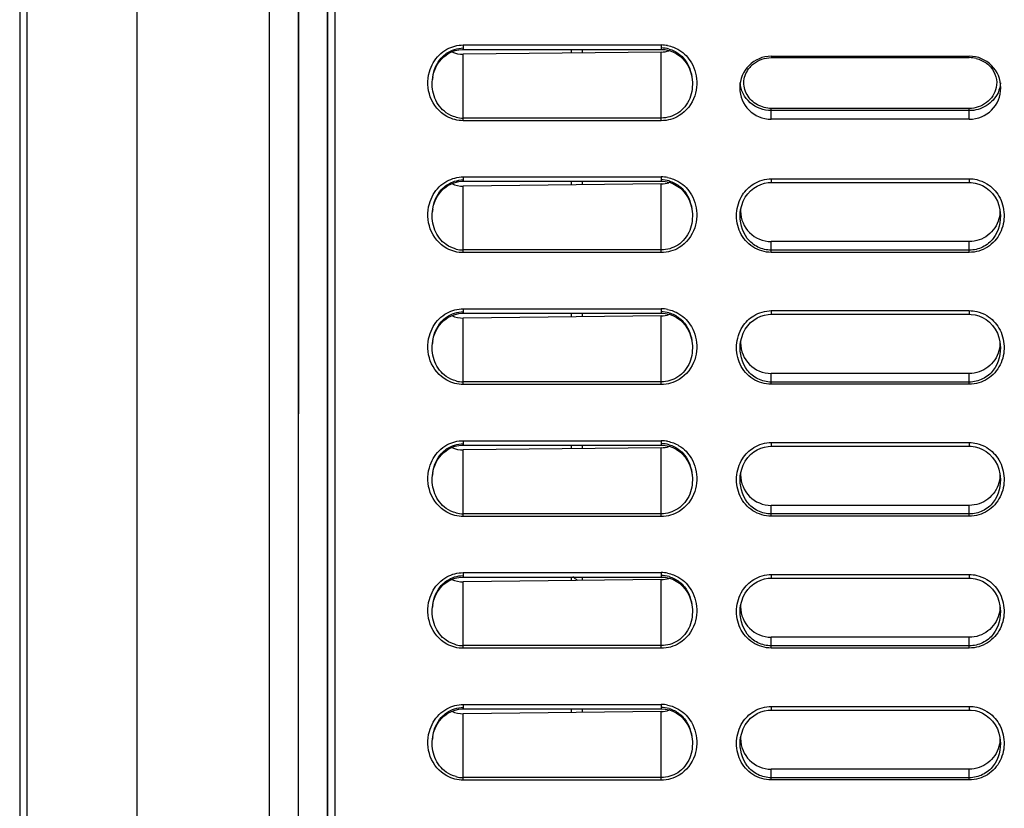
# Model space of a CAD drawing. Header units: millimetres. Extents: x 0 to 1400, y 0 to 1300.
# Tile 20 of 78: x 173 to 241, y 590 to 644. Entities that reach past the tile are written whole.
import ezdxf

# ---------------------------------------------------------------- set-up
doc = ezdxf.new("R2010")
doc.units = ezdxf.units.MM
doc.header["$LTSCALE"] = 84.740741
doc.layers.add('00_COMPONENTS', color=7, linetype='CONTINUOUS')

msp = doc.modelspace()

# ---------------------------------------------------------------- linework, layer by layer
at = {"layer": '00_COMPONENTS', "color": 7, "linetype": 'CONTINUOUS'}
for p, q in [((173.409, 851.363), (173.409, 438.933)), ((173.909, 436.994), (173.909, 851.363)), ((181.409, 428.363), (181.409, 851.363)), ((190.393, 851.363), (190.425, 434.037)), ((190.411, 851.363), (190.442, 433.029)), ((192.408, 851.363), (192.376, 433.062)), ((192.426, 851.363), (192.394, 434.071)), ((194.388, 851.363), (194.388, 434.106)), ((194.409, 361.363), (194.409, 851.363)), ((194.909, 851.363), (194.909, 482.863)), ((202.389, 641.027), (202.61, 641.182)), ((202.61, 641.182), (202.846, 641.305)), ((202.846, 641.305), (203.093, 641.396)), ((203.093, 641.396), (203.348, 641.454)), ((203.348, 641.454), (203.607, 641.477)), ((203.607, 641.477), (203.659, 641.478)), ((203.659, 641.478), (217.159, 641.478)), ((217.159, 641.297), (203.659, 641.144)), ((211.759, 641.478), (211.759, 641.236)), ((217.159, 641.478), (217.425, 641.46)), ((217.425, 641.46), (217.685, 641.408)), ((217.685, 641.408), (217.937, 641.321)), ((217.937, 641.321), (218.178, 641.2)), ((218.178, 641.2), (218.403, 641.047)), ((201.856, 640.395), (202.009, 640.631)), ((202.009, 640.631), (202.188, 640.842)), ((202.188, 640.842), (202.389, 641.027)), ((218.403, 641.047), (218.61, 640.864)), ((218.61, 640.864), (218.794, 640.652)), ((218.794, 640.652), (218.952, 640.415)), ((224.659, 641.013), (238.159, 641.013)), ((201.571, 639.567), (201.634, 639.86)), ((201.634, 639.86), (201.73, 640.137)), ((201.73, 640.137), (201.856, 640.395)), ((218.952, 640.415), (219.082, 640.154)), ((219.082, 640.154), (219.181, 639.872)), ((219.181, 639.872), (219.247, 639.574)), ((201.552, 639.411), (201.571, 639.567)), ((201.552, 639.412), (201.553, 639.421)), ((219.247, 639.574), (219.267, 639.412)), ((219.266, 639.42), (219.267, 639.412)), ((238.159, 636.713), (224.659, 636.713)), ((203.093, 632.396), (203.348, 632.454)), ((203.348, 632.454), (203.607, 632.477)), ((203.607, 632.477), (203.659, 632.478)), ((203.659, 632.478), (217.159, 632.478)), ((211.759, 632.478), (211.759, 632.236)), ((217.159, 632.478), (217.425, 632.46)), ((217.425, 632.46), (217.685, 632.408)), ((202.009, 631.631), (202.188, 631.842)), ((202.188, 631.842), (202.389, 632.027)), ((202.389, 632.027), (202.61, 632.182)), ((202.61, 632.182), (202.846, 632.305)), ((202.846, 632.305), (203.093, 632.396)), ((217.159, 632.297), (203.659, 632.144)), ((217.685, 632.408), (217.937, 632.321)), ((217.937, 632.321), (218.178, 632.2)), ((218.178, 632.2), (218.403, 632.047)), ((218.403, 632.047), (218.61, 631.864)), ((218.61, 631.864), (218.794, 631.652)), ((223.055, 631.626), (223.251, 631.836)), ((223.251, 631.836), (223.468, 632.012)), ((223.468, 632.012), (223.702, 632.156)), ((223.702, 632.156), (223.946, 632.267)), ((223.946, 632.267), (224.195, 632.344)), ((224.195, 632.344), (224.445, 632.388)), ((224.445, 632.388), (224.659, 632.401)), ((224.659, 632.401), (238.159, 632.401)), ((238.159, 632.401), (238.297, 632.396)), ((238.297, 632.396), (238.551, 632.36)), ((238.551, 632.36), (238.809, 632.29)), ((238.809, 632.29), (239.065, 632.183)), ((239.065, 632.183), (239.314, 632.038)), ((239.314, 632.038), (239.545, 631.857)), ((239.545, 631.857), (239.752, 631.64)), ((201.634, 630.86), (201.73, 631.137)), ((201.73, 631.137), (201.856, 631.395)), ((201.856, 631.395), (202.009, 631.631)), ((218.794, 631.652), (218.952, 631.415)), ((218.952, 631.415), (219.082, 631.154)), ((219.082, 631.154), (219.181, 630.872)), ((222.639, 630.831), (222.746, 631.119)), ((222.746, 631.119), (222.886, 631.386)), ((222.886, 631.386), (223.055, 631.626)), ((239.752, 631.64), (239.93, 631.39)), ((239.93, 631.39), (240.074, 631.116)), ((240.074, 631.116), (240.182, 630.825)), ((201.552, 630.411), (201.571, 630.567)), ((201.552, 630.412), (201.553, 630.421)), ((201.571, 630.567), (201.634, 630.86)), ((219.181, 630.872), (219.247, 630.574)), ((219.247, 630.574), (219.267, 630.412)), ((219.266, 630.42), (219.267, 630.412)), ((222.546, 630.353), (222.569, 630.526)), ((222.569, 630.526), (222.639, 630.831)), ((240.182, 630.825), (240.251, 630.52)), ((240.251, 630.52), (240.272, 630.352)), ((238.159, 628.365), (224.659, 628.365)), ((202.389, 623.027), (202.61, 623.182)), ((202.61, 623.182), (202.846, 623.305)), ((202.846, 623.305), (203.093, 623.396)), ((203.093, 623.396), (203.348, 623.454)), ((203.348, 623.454), (203.607, 623.477)), ((203.607, 623.477), (203.659, 623.478)), ((203.659, 623.478), (217.159, 623.478)), ((217.159, 623.297), (203.659, 623.144)), ((211.759, 623.478), (211.759, 623.236)), ((217.159, 623.478), (217.425, 623.46)), ((217.425, 623.46), (217.685, 623.408)), ((217.685, 623.408), (217.937, 623.321)), ((217.937, 623.321), (218.178, 623.2)), ((218.178, 623.2), (218.403, 623.047)), ((218.403, 623.047), (218.61, 622.864)), ((223.468, 623.012), (223.702, 623.156)), ((223.702, 623.156), (223.946, 623.267)), ((223.946, 623.267), (224.195, 623.344)), ((224.195, 623.344), (224.445, 623.388)), ((224.445, 623.388), (224.659, 623.401)), ((224.659, 623.401), (238.159, 623.401)), ((238.159, 623.401), (238.297, 623.396)), ((238.297, 623.396), (238.551, 623.36)), ((238.551, 623.36), (238.809, 623.29)), ((238.809, 623.29), (239.065, 623.183)), ((239.065, 623.183), (239.314, 623.038)), ((239.314, 623.038), (239.545, 622.857)), ((201.73, 622.137), (201.856, 622.395)), ((201.856, 622.395), (202.009, 622.631)), ((202.009, 622.631), (202.188, 622.842)), ((202.188, 622.842), (202.389, 623.027)), ((218.61, 622.864), (218.794, 622.652)), ((218.794, 622.652), (218.952, 622.415)), ((218.952, 622.415), (219.082, 622.154)), ((222.746, 622.119), (222.886, 622.386)), ((222.886, 622.386), (223.055, 622.626)), ((223.055, 622.626), (223.251, 622.836)), ((223.251, 622.836), (223.468, 623.012)), ((239.545, 622.857), (239.752, 622.64)), ((239.752, 622.64), (239.93, 622.39)), ((239.93, 622.39), (240.074, 622.116)), ((201.571, 621.567), (201.634, 621.86)), ((201.634, 621.86), (201.73, 622.137)), ((219.082, 622.154), (219.181, 621.872)), ((219.181, 621.872), (219.247, 621.574)), ((222.569, 621.526), (222.639, 621.831)), ((222.639, 621.831), (222.746, 622.119)), ((240.074, 622.116), (240.182, 621.825)), ((240.182, 621.825), (240.251, 621.52)), ((201.552, 621.411), (201.571, 621.567)), ((201.552, 621.412), (201.553, 621.421)), ((219.247, 621.574), (219.267, 621.412)), ((219.266, 621.42), (219.267, 621.412)), ((222.546, 621.353), (222.569, 621.526)), ((240.251, 621.52), (240.272, 621.352)), ((238.159, 619.365), (224.659, 619.365)), ((202.846, 614.305), (203.093, 614.396)), ((203.093, 614.396), (203.348, 614.454)), ((203.348, 614.454), (203.607, 614.477)), ((203.607, 614.477), (203.659, 614.478)), ((203.659, 614.478), (217.159, 614.478)), ((211.759, 614.478), (211.759, 614.236)), ((217.159, 614.478), (217.425, 614.46)), ((217.425, 614.46), (217.685, 614.408)), ((217.685, 614.408), (217.937, 614.321)), ((217.937, 614.321), (218.178, 614.2)), ((223.946, 614.267), (224.195, 614.344)), ((224.195, 614.344), (224.445, 614.388)), ((224.445, 614.388), (224.659, 614.401)), ((224.659, 614.401), (238.159, 614.401)), ((238.159, 614.401), (238.297, 614.396)), ((238.297, 614.396), (238.551, 614.36)), ((238.551, 614.36), (238.809, 614.29)), ((202.009, 613.631), (202.188, 613.842)), ((202.188, 613.842), (202.389, 614.027)), ((202.389, 614.027), (202.61, 614.182)), ((202.61, 614.182), (202.846, 614.305)), ((217.159, 614.297), (203.659, 614.144)), ((218.178, 614.2), (218.403, 614.047)), ((218.403, 614.047), (218.61, 613.864)), ((218.61, 613.864), (218.794, 613.652)), ((218.794, 613.652), (218.952, 613.415)), ((223.055, 613.626), (223.251, 613.836)), ((223.251, 613.836), (223.468, 614.012)), ((223.468, 614.012), (223.702, 614.156)), ((223.702, 614.156), (223.946, 614.267)), ((238.809, 614.29), (239.065, 614.183)), ((239.065, 614.183), (239.314, 614.038)), ((239.314, 614.038), (239.545, 613.857)), ((239.545, 613.857), (239.752, 613.64)), ((239.752, 613.64), (239.93, 613.39)), ((201.634, 612.86), (201.73, 613.137)), ((201.73, 613.137), (201.856, 613.395)), ((201.856, 613.395), (202.009, 613.631)), ((218.952, 613.415), (219.082, 613.154)), ((219.082, 613.154), (219.181, 612.872)), ((222.639, 612.831), (222.746, 613.119)), ((222.746, 613.119), (222.886, 613.386)), ((222.886, 613.386), (223.055, 613.626)), ((239.93, 613.39), (240.074, 613.116)), ((240.074, 613.116), (240.182, 612.825)), ((201.552, 612.411), (201.571, 612.567)), ((201.552, 612.412), (201.553, 612.421)), ((201.571, 612.567), (201.634, 612.86)), ((219.181, 612.872), (219.247, 612.574)), ((219.247, 612.574), (219.267, 612.412)), ((219.266, 612.42), (219.267, 612.412)), ((222.546, 612.353), (222.569, 612.526)), ((222.569, 612.526), (222.639, 612.831)), ((240.182, 612.825), (240.251, 612.52)), ((240.251, 612.52), (240.272, 612.352)), ((238.159, 610.365), (224.659, 610.365)), ((202.188, 604.842), (202.389, 605.027)), ((202.389, 605.027), (202.61, 605.182)), ((202.61, 605.182), (202.846, 605.305)), ((202.846, 605.305), (203.093, 605.396)), ((203.093, 605.396), (203.348, 605.454)), ((203.348, 605.454), (203.607, 605.477)), ((203.607, 605.477), (203.659, 605.478)), ((203.659, 605.478), (217.159, 605.478)), ((217.159, 605.297), (203.659, 605.144)), ((211.759, 605.478), (211.759, 605.236)), ((217.159, 605.478), (217.425, 605.46)), ((217.425, 605.46), (217.685, 605.408)), ((217.685, 605.408), (217.937, 605.321)), ((217.937, 605.321), (218.178, 605.2)), ((218.178, 605.2), (218.403, 605.047)), ((218.403, 605.047), (218.61, 604.864)), ((223.251, 604.836), (223.468, 605.012)), ((223.468, 605.012), (223.702, 605.156)), ((223.702, 605.156), (223.946, 605.267)), ((223.946, 605.267), (224.195, 605.344)), ((224.195, 605.344), (224.445, 605.388)), ((224.445, 605.388), (224.659, 605.401)), ((224.659, 605.401), (238.159, 605.401)), ((238.159, 605.401), (238.297, 605.396)), ((238.297, 605.396), (238.551, 605.36)), ((238.551, 605.36), (238.809, 605.29)), ((238.809, 605.29), (239.065, 605.183)), ((239.065, 605.183), (239.314, 605.038)), ((239.314, 605.038), (239.545, 604.857)), ((201.73, 604.137), (201.856, 604.395)), ((201.856, 604.395), (202.009, 604.631)), ((202.009, 604.631), (202.188, 604.842)), ((218.61, 604.864), (218.794, 604.652)), ((218.794, 604.652), (218.952, 604.415)), ((218.952, 604.415), (219.082, 604.154)), ((222.746, 604.119), (222.886, 604.386)), ((222.886, 604.386), (223.055, 604.626)), ((223.055, 604.626), (223.251, 604.836)), ((239.545, 604.857), (239.752, 604.64)), ((239.752, 604.64), (239.93, 604.39)), ((239.93, 604.39), (240.074, 604.116)), ((201.552, 603.411), (201.571, 603.567)), ((201.571, 603.567), (201.634, 603.86)), ((201.634, 603.86), (201.73, 604.137)), ((219.082, 604.154), (219.181, 603.872)), ((219.181, 603.872), (219.247, 603.574)), ((219.247, 603.574), (219.267, 603.412)), ((222.569, 603.526), (222.639, 603.831)), ((222.639, 603.831), (222.746, 604.119)), ((240.074, 604.116), (240.182, 603.825)), ((240.182, 603.825), (240.251, 603.52)), ((201.552, 603.412), (201.553, 603.421)), ((219.266, 603.42), (219.267, 603.412)), ((222.546, 603.353), (222.569, 603.526)), ((240.251, 603.52), (240.272, 603.352)), ((238.159, 601.365), (224.659, 601.365)), ((202.389, 596.027), (202.61, 596.182)), ((202.61, 596.182), (202.846, 596.305)), ((202.846, 596.305), (203.093, 596.396)), ((203.093, 596.396), (203.348, 596.454)), ((203.348, 596.454), (203.607, 596.477)), ((203.607, 596.477), (203.659, 596.478)), ((203.659, 596.478), (217.159, 596.478)), ((217.159, 596.297), (203.659, 596.144)), ((211.759, 596.478), (211.759, 596.236)), ((217.159, 596.478), (217.425, 596.46)), ((217.425, 596.46), (217.685, 596.408)), ((217.685, 596.408), (217.937, 596.321)), ((217.937, 596.321), (218.178, 596.2)), ((218.178, 596.2), (218.403, 596.047)), ((223.702, 596.156), (223.946, 596.267)), ((223.946, 596.267), (224.195, 596.344)), ((224.195, 596.344), (224.445, 596.388)), ((224.445, 596.388), (224.659, 596.401)), ((224.659, 596.401), (238.159, 596.401)), ((238.159, 596.401), (238.297, 596.396)), ((238.297, 596.396), (238.551, 596.36)), ((238.551, 596.36), (238.809, 596.29)), ((238.809, 596.29), (239.065, 596.183)), ((239.065, 596.183), (239.314, 596.038)), ((201.856, 595.395), (202.009, 595.631)), ((202.009, 595.631), (202.188, 595.842)), ((202.188, 595.842), (202.389, 596.027)), ((218.403, 596.047), (218.61, 595.864)), ((218.61, 595.864), (218.794, 595.652)), ((218.794, 595.652), (218.952, 595.415)), ((222.886, 595.386), (223.055, 595.626)), ((223.055, 595.626), (223.251, 595.836)), ((223.251, 595.836), (223.468, 596.012)), ((223.468, 596.012), (223.702, 596.156)), ((239.314, 596.038), (239.545, 595.857)), ((239.545, 595.857), (239.752, 595.64)), ((239.752, 595.64), (239.93, 595.39)), ((201.571, 594.567), (201.634, 594.86)), ((201.634, 594.86), (201.73, 595.137)), ((201.73, 595.137), (201.856, 595.395)), ((218.952, 595.415), (219.082, 595.154)), ((219.082, 595.154), (219.181, 594.872)), ((219.181, 594.872), (219.247, 594.574)), ((222.639, 594.831), (222.746, 595.119)), ((222.746, 595.119), (222.886, 595.386)), ((239.93, 595.39), (240.074, 595.116)), ((240.074, 595.116), (240.182, 594.825)), ((201.552, 594.411), (201.571, 594.567)), ((201.552, 594.412), (201.553, 594.421)), ((219.247, 594.574), (219.267, 594.412)), ((219.266, 594.42), (219.267, 594.412)), ((222.546, 594.353), (222.569, 594.526)), ((222.569, 594.526), (222.639, 594.831)), ((240.182, 594.825), (240.251, 594.52)), ((240.251, 594.52), (240.272, 594.352)), ((238.159, 592.365), (224.659, 592.365))]:
    msp.add_line(p, q, dxfattribs=at)
at = {"layer": '00_COMPONENTS', "color": 9, "linetype": 'CONTINUOUS'}
for p, q in [((203.659, 641.778), (203.659, 641.478)), ((203.659, 641.778), (217.159, 641.778)), ((217.159, 641.778), (217.159, 641.478)), ((217.159, 636.611), (217.159, 641.297)), ((203.659, 636.611), (203.659, 641.144)), ((224.659, 640.915), (238.159, 640.915)), ((224.659, 636.713), (224.659, 637.45)), ((238.159, 637.45), (224.659, 637.45)), ((238.159, 637.298), (224.659, 637.298)), ((238.159, 636.713), (238.159, 637.45)), ((217.159, 636.794), (203.659, 636.794)), ((217.159, 636.611), (203.659, 636.611)), ((203.659, 632.778), (203.659, 632.478)), ((203.659, 632.778), (217.159, 632.778)), ((217.159, 632.778), (217.159, 632.478)), ((224.659, 632.651), (224.659, 632.401)), ((224.659, 632.651), (238.159, 632.651)), ((238.159, 632.651), (238.159, 632.401)), ((203.659, 627.611), (203.659, 632.144)), ((217.159, 627.611), (217.159, 632.297)), ((222.546, 630.353), (222.547, 630.36)), ((240.272, 630.36), (240.272, 630.352)), ((217.159, 627.794), (203.659, 627.794)), ((224.659, 627.628), (224.659, 628.365)), ((238.159, 627.78), (224.659, 627.78)), ((238.159, 627.628), (238.159, 628.365)), ((217.159, 627.611), (203.659, 627.611)), ((238.159, 627.628), (224.659, 627.628)), ((203.659, 623.778), (203.659, 623.478)), ((203.659, 623.778), (217.159, 623.778)), ((217.159, 623.778), (217.159, 623.478)), ((203.659, 618.611), (203.659, 623.144)), ((217.159, 618.611), (217.159, 623.297)), ((224.659, 623.651), (224.659, 623.401)), ((224.659, 623.651), (238.159, 623.651)), ((238.159, 623.651), (238.159, 623.401)), ((222.546, 621.353), (222.547, 621.36)), ((240.272, 621.36), (240.272, 621.352)), ((224.659, 618.628), (224.659, 619.365)), ((238.159, 618.628), (238.159, 619.365)), ((217.159, 618.794), (203.659, 618.794)), ((217.159, 618.611), (203.659, 618.611)), ((238.159, 618.78), (224.659, 618.78)), ((238.159, 618.628), (224.659, 618.628)), ((203.659, 614.778), (203.659, 614.478)), ((203.659, 614.778), (217.159, 614.778)), ((217.159, 614.778), (217.159, 614.478)), ((224.659, 614.651), (224.659, 614.401)), ((224.659, 614.651), (238.159, 614.651)), ((238.159, 614.651), (238.159, 614.401)), ((203.659, 609.611), (203.659, 614.144)), ((217.159, 609.611), (217.159, 614.297)), ((222.546, 612.353), (222.547, 612.36)), ((240.272, 612.36), (240.272, 612.352)), ((224.659, 609.628), (224.659, 610.365)), ((238.159, 609.628), (238.159, 610.365)), ((217.159, 609.794), (203.659, 609.794)), ((217.159, 609.611), (203.659, 609.611)), ((238.159, 609.78), (224.659, 609.78)), ((238.159, 609.628), (224.659, 609.628)), ((203.659, 605.778), (203.659, 605.478)), ((203.659, 605.778), (217.159, 605.778)), ((217.159, 605.778), (217.159, 605.478)), ((224.659, 605.651), (224.659, 605.401)), ((224.659, 605.651), (238.159, 605.651)), ((238.159, 605.651), (238.159, 605.401)), ((203.659, 600.611), (203.659, 605.144)), ((217.159, 600.611), (217.159, 605.297)), ((222.546, 603.353), (222.547, 603.36)), ((240.272, 603.36), (240.272, 603.352)), ((224.659, 600.628), (224.659, 601.365)), ((238.159, 600.628), (238.159, 601.365)), ((217.159, 600.794), (203.659, 600.794)), ((217.159, 600.611), (203.659, 600.611)), ((238.159, 600.78), (224.659, 600.78)), ((238.159, 600.628), (224.659, 600.628)), ((203.659, 596.778), (203.659, 596.478)), ((203.659, 596.778), (217.159, 596.778)), ((217.159, 596.778), (217.159, 596.478)), ((217.159, 591.611), (217.159, 596.297)), ((224.659, 596.651), (224.659, 596.401)), ((224.659, 596.651), (238.159, 596.651)), ((238.159, 596.651), (238.159, 596.401)), ((203.659, 591.611), (203.659, 596.144)), ((222.546, 594.353), (222.547, 594.36)), ((240.272, 594.36), (240.272, 594.352)), ((224.659, 591.628), (224.659, 592.365)), ((238.159, 591.628), (238.159, 592.365)), ((217.159, 591.794), (203.659, 591.794)), ((217.159, 591.611), (203.659, 591.611)), ((238.159, 591.78), (224.659, 591.78)), ((238.159, 591.628), (224.659, 591.628))]:
    msp.add_line(p, q, dxfattribs=at)
at = {"layer": '00_COMPONENTS', "color": 6, "linetype": 'CONTINUOUS'}
for p, q in [((211.009, 641.478), (211.009, 641.227)), ((211.009, 632.478), (211.009, 632.227)), ((211.009, 623.478), (211.009, 623.227)), ((211.009, 614.478), (211.009, 614.227)), ((211.009, 605.478), (211.009, 605.227)), ((211.009, 596.478), (211.009, 596.227))]:
    msp.add_line(p, q, dxfattribs=at)
at = {"layer": '00_COMPONENTS', "color": 9, "linetype": 'CONTINUOUS'}
for centre, radius, start, end in [((217.159, 639.475), 2.303, 79.19086, 89.98477), ((224.589, 639.054), 1.838, 128.61673, 139.75737), ((238.158, 638.949), 1.966, 76.38962, 89.96228), ((238.225, 639.049), 1.845, 40.86305, 52.76696), ((217.159, 630.475), 2.303, 79.19086, 89.98477), ((217.159, 621.475), 2.303, 79.19086, 89.98477), ((217.159, 612.475), 2.303, 79.19086, 89.98477), ((217.159, 603.475), 2.303, 79.19086, 89.98477), ((217.159, 594.475), 2.303, 79.19086, 89.98477)]:
    msp.add_arc(centre, radius, start, end, dxfattribs=at)
at = {"layer": '00_COMPONENTS', "color": 7, "linetype": 'CONTINUOUS'}
for centre, radius, start, end in [((217.158, 639.587), 1.988, 74.50423, 89.96163), ((224.659, 638.863), 2.15, 90, 270), ((238.159, 638.863), 2.15, 270, 90), ((204.532, 639.139), 2.993, 171.47654, 174.60896), ((203.66, 638.844), 2.051, 255.8643, 269.9736), ((217.158, 630.587), 1.988, 74.50423, 89.96163), ((204.532, 630.139), 2.993, 171.47654, 174.60896), ((224.585, 630.459), 2.019, 178.01807, 179.99825), ((224.659, 630.459), 2.094, 180, 270), ((203.66, 629.844), 2.051, 255.8643, 269.9736), ((217.158, 621.587), 1.988, 74.50423, 89.96163), ((204.532, 621.139), 2.993, 171.47654, 174.60896), ((224.585, 621.459), 2.019, 178.01807, 179.99825), ((224.659, 621.459), 2.094, 180, 270), ((203.66, 620.844), 2.051, 255.8643, 269.9736), ((217.158, 612.587), 1.988, 74.50423, 89.96163), ((204.532, 612.139), 2.993, 171.47654, 174.60896), ((224.585, 612.459), 2.019, 178.01807, 179.99825), ((224.659, 612.459), 2.094, 180, 270), ((203.66, 611.844), 2.051, 255.8643, 269.9736), ((209.96, 603.588), 2.221, 47.78299, 58.33286), ((217.158, 603.587), 1.988, 74.50423, 89.96163), ((204.532, 603.139), 2.993, 171.47654, 174.60896), ((224.585, 603.459), 2.019, 178.01807, 179.99825), ((224.659, 603.459), 2.094, 180, 270), ((203.66, 602.844), 2.051, 255.8643, 269.9736), ((217.158, 594.587), 1.988, 74.50423, 89.96163), ((204.532, 594.139), 2.993, 171.47654, 174.60896), ((224.585, 594.459), 2.019, 178.01807, 179.99825), ((224.659, 594.459), 2.094, 180, 270), ((203.66, 593.844), 2.051, 255.8643, 269.9736)]:
    msp.add_arc(centre, radius, start, end, dxfattribs=at)
for points, knots in [([(201.572, 639.583), (201.643, 640.055), (201.904, 640.691), (202.384, 641.12), (202.517, 641.212)], [0, 0, 0, 0, 0.746957, 1, 1, 1, 1]), ([(218.386, 641.15), (218.517, 641.048), (218.988, 640.58), (219.22, 639.909), (219.266, 639.42)], [0, 0, 0, 0, 0.253099, 1, 1, 1, 1]), ([(202.496, 637.157), (202.149, 637.396), (201.601, 638.116), (201.513, 638.991), (201.552, 639.412)], [0, 0, 0, 0, 0.499978, 1, 1, 1, 1]), ([(219.267, 639.412), (219.307, 638.983), (219.213, 638.089), (218.64, 637.363), (218.279, 637.127)], [0, 0, 0, 0, 0.500045, 1, 1, 1, 1]), ([(201.572, 630.583), (201.643, 631.055), (201.904, 631.691), (202.384, 632.12), (202.517, 632.212)], [0, 0, 0, 0, 0.746957, 1, 1, 1, 1]), ([(218.386, 632.15), (218.517, 632.048), (218.988, 631.58), (219.22, 630.909), (219.266, 630.42)], [0, 0, 0, 0, 0.253099, 1, 1, 1, 1]), ([(202.496, 628.157), (202.149, 628.396), (201.601, 629.116), (201.513, 629.991), (201.552, 630.412)], [0, 0, 0, 0, 0.499978, 1, 1, 1, 1]), ([(219.267, 630.412), (219.307, 629.983), (219.213, 629.089), (218.64, 628.363), (218.279, 628.127)], [0, 0, 0, 0, 0.500045, 1, 1, 1, 1]), ([(240.18, 629.913), (240.062, 629.481), (239.527, 628.672), (238.607, 628.365), (238.159, 628.365)], [0, 0, 0, 0, 0.500429, 1, 1, 1, 1]), ([(201.572, 621.583), (201.643, 622.055), (201.904, 622.691), (202.384, 623.12), (202.517, 623.212)], [0, 0, 0, 0, 0.746957, 1, 1, 1, 1]), ([(218.386, 623.15), (218.517, 623.048), (218.988, 622.58), (219.22, 621.909), (219.266, 621.42)], [0, 0, 0, 0, 0.253099, 1, 1, 1, 1]), ([(202.496, 619.157), (202.149, 619.396), (201.601, 620.116), (201.513, 620.991), (201.552, 621.412)], [0, 0, 0, 0, 0.499978, 1, 1, 1, 1]), ([(219.267, 621.412), (219.307, 620.983), (219.213, 620.089), (218.64, 619.363), (218.279, 619.127)], [0, 0, 0, 0, 0.500045, 1, 1, 1, 1]), ([(240.18, 620.913), (240.062, 620.481), (239.527, 619.672), (238.607, 619.365), (238.159, 619.365)], [0, 0, 0, 0, 0.500429, 1, 1, 1, 1]), ([(201.572, 612.583), (201.643, 613.055), (201.904, 613.691), (202.384, 614.12), (202.517, 614.212)], [0, 0, 0, 0, 0.746957, 1, 1, 1, 1]), ([(218.386, 614.15), (218.517, 614.048), (218.988, 613.58), (219.22, 612.909), (219.266, 612.42)], [0, 0, 0, 0, 0.253099, 1, 1, 1, 1]), ([(202.496, 610.157), (202.149, 610.396), (201.601, 611.116), (201.513, 611.991), (201.552, 612.412)], [0, 0, 0, 0, 0.499978, 1, 1, 1, 1]), ([(219.267, 612.412), (219.307, 611.983), (219.213, 611.089), (218.64, 610.363), (218.279, 610.127)], [0, 0, 0, 0, 0.500045, 1, 1, 1, 1]), ([(240.18, 611.913), (240.062, 611.481), (239.527, 610.672), (238.607, 610.365), (238.159, 610.365)], [0, 0, 0, 0, 0.500429, 1, 1, 1, 1]), ([(201.572, 603.583), (201.643, 604.055), (201.904, 604.691), (202.384, 605.12), (202.517, 605.212)], [0, 0, 0, 0, 0.746957, 1, 1, 1, 1]), ([(218.386, 605.15), (218.517, 605.048), (218.988, 604.58), (219.22, 603.909), (219.266, 603.42)], [0, 0, 0, 0, 0.253099, 1, 1, 1, 1]), ([(202.496, 601.157), (202.149, 601.396), (201.601, 602.116), (201.513, 602.991), (201.552, 603.412)], [0, 0, 0, 0, 0.499978, 1, 1, 1, 1]), ([(219.267, 603.412), (219.307, 602.983), (219.213, 602.089), (218.64, 601.363), (218.279, 601.127)], [0, 0, 0, 0, 0.500045, 1, 1, 1, 1]), ([(240.18, 602.913), (240.062, 602.481), (239.527, 601.672), (238.607, 601.365), (238.159, 601.365)], [0, 0, 0, 0, 0.500429, 1, 1, 1, 1]), ([(201.572, 594.583), (201.643, 595.055), (201.904, 595.691), (202.384, 596.12), (202.517, 596.212)], [0, 0, 0, 0, 0.746957, 1, 1, 1, 1]), ([(218.386, 596.15), (218.517, 596.048), (218.988, 595.58), (219.22, 594.909), (219.266, 594.42)], [0, 0, 0, 0, 0.253099, 1, 1, 1, 1]), ([(202.496, 592.157), (202.149, 592.396), (201.601, 593.116), (201.513, 593.991), (201.552, 594.412)], [0, 0, 0, 0, 0.499978, 1, 1, 1, 1]), ([(219.267, 594.412), (219.307, 593.983), (219.213, 593.089), (218.64, 592.363), (218.279, 592.127)], [0, 0, 0, 0, 0.500045, 1, 1, 1, 1]), ([(240.18, 593.913), (240.062, 593.481), (239.527, 592.672), (238.607, 592.365), (238.159, 592.365)], [0, 0, 0, 0, 0.500429, 1, 1, 1, 1])]:
    msp.add_open_spline(points, degree=3, knots=knots, dxfattribs=at)
at = {"layer": '00_COMPONENTS', "color": 9, "linetype": 'CONTINUOUS'}
for points in [[(201.61, 640.569), (201.829, 640.946), (202.158, 641.276), (202.539, 641.487)], [(202.539, 641.487), (202.877, 641.674), (203.274, 641.778), (203.659, 641.778)], [(217.591, 641.737), (217.863, 641.685), (218.129, 641.582), (218.365, 641.438)], [(218.365, 641.438), (218.712, 641.226), (219.009, 640.915), (219.212, 640.563)], [(201.344, 639.937), (201.406, 640.158), (201.495, 640.372), (201.61, 640.569)], [(219.212, 640.563), (219.466, 640.125), (219.592, 639.596), (219.576, 639.09)], [(223.442, 640.49), (223.778, 640.759), (224.23, 640.915), (224.659, 640.915)], [(238.621, 640.86), (238.879, 640.797), (239.13, 640.679), (239.341, 640.518)], [(201.407, 638.234), (201.212, 638.767), (201.192, 639.39), (201.344, 639.937)], [(240.278, 639.207), (240.276, 638.974), (240.214, 638.737), (240.117, 638.525)], [(219.576, 639.09), (219.568, 638.825), (219.521, 638.558), (219.437, 638.306)], [(202.533, 636.901), (202.023, 637.181), (201.606, 637.687), (201.407, 638.234)], [(219.437, 638.306), (219.257, 637.765), (218.87, 637.257), (218.384, 636.958)], [(203.659, 636.611), (203.272, 636.611), (202.873, 636.714), (202.533, 636.901)], [(218.384, 636.958), (218.023, 636.736), (217.584, 636.611), (217.159, 636.611)], [(201.61, 631.569), (201.829, 631.946), (202.158, 632.276), (202.539, 632.487)], [(202.539, 632.487), (202.877, 632.674), (203.274, 632.778), (203.659, 632.778)], [(217.591, 632.737), (217.863, 632.685), (218.129, 632.582), (218.365, 632.438)], [(218.365, 632.438), (218.712, 632.226), (219.009, 631.915), (219.212, 631.563)], [(223.46, 632.306), (223.815, 632.522), (224.243, 632.651), (224.659, 632.651)], [(238.159, 632.651), (238.329, 632.651), (238.5, 632.63), (238.665, 632.591)], [(238.665, 632.591), (238.905, 632.535), (239.14, 632.439), (239.351, 632.311)], [(222.691, 631.546), (222.883, 631.851), (223.152, 632.118), (223.46, 632.306)], [(239.351, 632.311), (239.689, 632.107), (239.98, 631.805), (240.177, 631.464)], [(201.344, 630.937), (201.406, 631.158), (201.495, 631.372), (201.61, 631.569)], [(219.212, 631.563), (219.466, 631.125), (219.592, 630.596), (219.576, 630.09)], [(201.407, 629.234), (201.212, 629.767), (201.192, 630.39), (201.344, 630.937)], [(219.576, 630.09), (219.568, 629.825), (219.521, 629.558), (219.437, 629.306)], [(202.533, 627.901), (202.023, 628.181), (201.606, 628.687), (201.407, 629.234)], [(219.437, 629.306), (219.257, 628.765), (218.87, 628.257), (218.384, 627.958)], [(203.659, 627.611), (203.272, 627.611), (202.873, 627.714), (202.533, 627.901)], [(218.384, 627.958), (218.023, 627.736), (217.584, 627.611), (217.159, 627.611)], [(202.539, 623.487), (202.877, 623.674), (203.274, 623.778), (203.659, 623.778)], [(217.591, 623.737), (217.863, 623.685), (218.129, 623.582), (218.365, 623.438)], [(201.61, 622.569), (201.829, 622.946), (202.158, 623.276), (202.539, 623.487)], [(218.365, 623.438), (218.712, 623.226), (219.009, 622.915), (219.212, 622.563)], [(222.691, 622.546), (222.883, 622.851), (223.152, 623.118), (223.46, 623.306)], [(223.46, 623.306), (223.815, 623.522), (224.243, 623.651), (224.659, 623.651)], [(238.159, 623.651), (238.329, 623.651), (238.5, 623.63), (238.665, 623.591)], [(238.665, 623.591), (238.905, 623.535), (239.14, 623.439), (239.351, 623.311)], [(239.351, 623.311), (239.689, 623.107), (239.98, 622.805), (240.177, 622.464)], [(201.344, 621.937), (201.406, 622.158), (201.495, 622.372), (201.61, 622.569)], [(219.212, 622.563), (219.466, 622.125), (219.592, 621.596), (219.576, 621.09)], [(201.407, 620.234), (201.212, 620.767), (201.192, 621.39), (201.344, 621.937)], [(219.576, 621.09), (219.568, 620.825), (219.521, 620.558), (219.437, 620.306)], [(202.533, 618.901), (202.023, 619.181), (201.606, 619.687), (201.407, 620.234)], [(219.437, 620.306), (219.257, 619.765), (218.87, 619.257), (218.384, 618.958)], [(203.659, 618.611), (203.272, 618.611), (202.873, 618.714), (202.533, 618.901)], [(218.384, 618.958), (218.023, 618.736), (217.584, 618.611), (217.159, 618.611)], [(201.61, 613.569), (201.829, 613.946), (202.158, 614.276), (202.539, 614.487)], [(202.539, 614.487), (202.877, 614.674), (203.274, 614.778), (203.659, 614.778)], [(217.591, 614.737), (217.863, 614.685), (218.129, 614.582), (218.365, 614.438)], [(218.365, 614.438), (218.712, 614.226), (219.009, 613.915), (219.212, 613.563)], [(223.46, 614.306), (223.815, 614.522), (224.243, 614.651), (224.659, 614.651)], [(238.159, 614.651), (238.329, 614.651), (238.5, 614.63), (238.665, 614.591)], [(238.665, 614.591), (238.905, 614.535), (239.14, 614.439), (239.351, 614.311)], [(239.351, 614.311), (239.689, 614.107), (239.98, 613.805), (240.177, 613.464)], [(222.691, 613.546), (222.883, 613.851), (223.152, 614.118), (223.46, 614.306)], [(201.344, 612.937), (201.406, 613.158), (201.495, 613.372), (201.61, 613.569)], [(219.212, 613.563), (219.466, 613.125), (219.592, 612.596), (219.576, 612.09)], [(201.407, 611.234), (201.212, 611.767), (201.192, 612.39), (201.344, 612.937)], [(219.576, 612.09), (219.568, 611.825), (219.521, 611.558), (219.437, 611.306)], [(202.533, 609.901), (202.023, 610.181), (201.606, 610.687), (201.407, 611.234)], [(219.437, 611.306), (219.257, 610.765), (218.87, 610.257), (218.384, 609.958)], [(203.659, 609.611), (203.272, 609.611), (202.873, 609.714), (202.533, 609.901)], [(218.384, 609.958), (218.023, 609.736), (217.584, 609.611), (217.159, 609.611)], [(202.539, 605.487), (202.877, 605.674), (203.274, 605.778), (203.659, 605.778)], [(217.591, 605.737), (217.863, 605.685), (218.129, 605.582), (218.365, 605.438)], [(223.46, 605.306), (223.815, 605.522), (224.243, 605.651), (224.659, 605.651)], [(238.159, 605.651), (238.329, 605.651), (238.5, 605.63), (238.665, 605.591)], [(238.665, 605.591), (238.905, 605.535), (239.14, 605.439), (239.351, 605.311)], [(201.61, 604.569), (201.829, 604.946), (202.158, 605.276), (202.539, 605.487)], [(218.365, 605.438), (218.712, 605.226), (219.009, 604.915), (219.212, 604.563)], [(222.691, 604.546), (222.883, 604.851), (223.152, 605.118), (223.46, 605.306)], [(239.351, 605.311), (239.689, 605.107), (239.98, 604.805), (240.177, 604.464)], [(201.344, 603.937), (201.406, 604.158), (201.495, 604.372), (201.61, 604.569)], [(219.212, 604.563), (219.466, 604.125), (219.592, 603.596), (219.576, 603.09)], [(201.407, 602.234), (201.212, 602.767), (201.192, 603.39), (201.344, 603.937)], [(219.576, 603.09), (219.568, 602.825), (219.521, 602.558), (219.437, 602.306)], [(202.533, 600.901), (202.023, 601.181), (201.606, 601.687), (201.407, 602.234)], [(219.437, 602.306), (219.257, 601.765), (218.87, 601.257), (218.384, 600.958)], [(203.659, 600.611), (203.272, 600.611), (202.873, 600.714), (202.533, 600.901)], [(218.384, 600.958), (218.023, 600.736), (217.584, 600.611), (217.159, 600.611)], [(201.61, 595.569), (201.829, 595.946), (202.158, 596.276), (202.539, 596.487)], [(202.539, 596.487), (202.877, 596.674), (203.274, 596.778), (203.659, 596.778)], [(217.591, 596.737), (217.863, 596.685), (218.129, 596.582), (218.365, 596.438)], [(218.365, 596.438), (218.712, 596.226), (219.009, 595.915), (219.212, 595.563)], [(222.691, 595.546), (222.883, 595.851), (223.152, 596.118), (223.46, 596.306)], [(223.46, 596.306), (223.815, 596.522), (224.243, 596.651), (224.659, 596.651)], [(238.159, 596.651), (238.329, 596.651), (238.5, 596.63), (238.665, 596.591)], [(238.665, 596.591), (238.905, 596.535), (239.14, 596.439), (239.351, 596.311)], [(239.351, 596.311), (239.689, 596.107), (239.98, 595.805), (240.177, 595.464)], [(201.344, 594.937), (201.406, 595.158), (201.495, 595.372), (201.61, 595.569)], [(219.212, 595.563), (219.466, 595.125), (219.592, 594.596), (219.576, 594.09)], [(201.407, 593.234), (201.212, 593.767), (201.192, 594.39), (201.344, 594.937)], [(219.576, 594.09), (219.568, 593.825), (219.521, 593.558), (219.437, 593.306)], [(202.533, 591.901), (202.023, 592.181), (201.606, 592.687), (201.407, 593.234)], [(219.437, 593.306), (219.257, 592.765), (218.87, 592.257), (218.384, 591.958)], [(203.659, 591.611), (203.272, 591.611), (202.873, 591.714), (202.533, 591.901)], [(218.384, 591.958), (218.023, 591.736), (217.584, 591.611), (217.159, 591.611)]]:
    msp.add_open_spline(points, degree=3, dxfattribs=at)
at = {"layer": '00_COMPONENTS', "color": 7, "linetype": 'CONTINUOUS'}
for points in [[(202.517, 641.212), (202.844, 641.441), (203.26, 641.574), (203.659, 641.574)], [(202.878, 641.317), (203.118, 641.201), (203.393, 641.141), (203.659, 641.144)], [(217.159, 641.297), (217.336, 641.299), (217.515, 641.329), (217.683, 641.384)], [(217.689, 641.502), (217.94, 641.432), (218.181, 641.31), (218.386, 641.15)], [(203.16, 636.856), (202.924, 636.915), (202.696, 637.019), (202.496, 637.157)], [(218.279, 637.127), (217.953, 636.915), (217.549, 636.794), (217.159, 636.794)], [(202.517, 632.212), (202.844, 632.441), (203.26, 632.574), (203.659, 632.574)], [(217.689, 632.502), (217.94, 632.432), (218.181, 632.31), (218.386, 632.15)], [(202.878, 632.317), (203.118, 632.201), (203.393, 632.141), (203.659, 632.144)], [(217.159, 632.297), (217.336, 632.299), (217.515, 632.329), (217.683, 632.384)], [(240.252, 630.527), (240.259, 630.321), (240.234, 630.112), (240.18, 629.913)], [(203.16, 627.856), (202.924, 627.915), (202.696, 628.019), (202.496, 628.157)], [(218.279, 628.127), (217.953, 627.915), (217.549, 627.794), (217.159, 627.794)], [(202.517, 623.212), (202.844, 623.441), (203.26, 623.574), (203.659, 623.574)], [(202.878, 623.317), (203.118, 623.201), (203.393, 623.141), (203.659, 623.144)], [(217.159, 623.297), (217.336, 623.299), (217.515, 623.329), (217.683, 623.384)], [(217.689, 623.502), (217.94, 623.432), (218.181, 623.31), (218.386, 623.15)], [(240.252, 621.527), (240.259, 621.321), (240.234, 621.112), (240.18, 620.913)], [(203.16, 618.856), (202.924, 618.915), (202.696, 619.019), (202.496, 619.157)], [(218.279, 619.127), (217.953, 618.915), (217.549, 618.794), (217.159, 618.794)], [(202.517, 614.212), (202.844, 614.441), (203.26, 614.574), (203.659, 614.574)], [(202.878, 614.317), (203.118, 614.201), (203.393, 614.141), (203.659, 614.144)], [(217.159, 614.297), (217.336, 614.299), (217.515, 614.329), (217.683, 614.384)], [(217.689, 614.502), (217.94, 614.432), (218.181, 614.31), (218.386, 614.15)], [(240.252, 612.527), (240.259, 612.321), (240.234, 612.112), (240.18, 611.913)], [(203.16, 609.856), (202.924, 609.915), (202.696, 610.019), (202.496, 610.157)], [(218.279, 610.127), (217.953, 609.915), (217.549, 609.794), (217.159, 609.794)], [(202.517, 605.212), (202.844, 605.441), (203.26, 605.574), (203.659, 605.574)], [(202.878, 605.317), (203.118, 605.201), (203.393, 605.141), (203.659, 605.144)], [(217.159, 605.297), (217.336, 605.299), (217.515, 605.329), (217.683, 605.384)], [(217.689, 605.502), (217.94, 605.432), (218.181, 605.31), (218.386, 605.15)], [(240.252, 603.527), (240.259, 603.321), (240.234, 603.112), (240.18, 602.913)], [(203.16, 600.856), (202.924, 600.915), (202.696, 601.019), (202.496, 601.157)], [(218.279, 601.127), (217.953, 600.915), (217.549, 600.794), (217.159, 600.794)], [(202.517, 596.212), (202.844, 596.441), (203.26, 596.574), (203.659, 596.574)], [(202.878, 596.317), (203.118, 596.201), (203.393, 596.141), (203.659, 596.144)], [(217.159, 596.297), (217.336, 596.299), (217.515, 596.329), (217.683, 596.384)], [(217.689, 596.502), (217.94, 596.432), (218.181, 596.31), (218.386, 596.15)], [(240.252, 594.527), (240.259, 594.321), (240.234, 594.112), (240.18, 593.913)], [(203.16, 591.856), (202.924, 591.915), (202.696, 592.019), (202.496, 592.157)], [(218.279, 592.127), (217.953, 591.915), (217.549, 591.794), (217.159, 591.794)]]:
    msp.add_open_spline(points, degree=3, dxfattribs=at)
at = {"layer": '00_COMPONENTS', "color": 9, "linetype": 'CONTINUOUS'}
for points, knots in [([(224.659, 637.45), (224.332, 637.45), (223.667, 637.628), (222.927, 638.337), (222.683, 639.354), (222.976, 639.992), (223.186, 640.242)], [0, 0, 0, 0, 0.25072, 0.500966, 0.750375, 1, 1, 1, 1]), ([(239.62, 640.256), (239.78, 640.071), (240.029, 639.628), (240.047, 639.117), (239.996, 638.877)], [0, 0, 0, 0, 0.500516, 1, 1, 1, 1]), ([(224.659, 637.298), (224.145, 637.298), (223.096, 637.677), (222.546, 638.7), (222.541, 639.208)], [0, 0, 0, 0, 0.503228, 1, 1, 1, 1]), ([(239.996, 638.877), (239.911, 638.477), (239.414, 637.724), (238.571, 637.45), (238.159, 637.45)], [0, 0, 0, 0, 0.498722, 1, 1, 1, 1]), ([(240.117, 638.525), (239.949, 638.162), (239.374, 637.533), (238.561, 637.298), (238.159, 637.298)], [0, 0, 0, 0, 0.49893, 1, 1, 1, 1]), ([(224.659, 627.628), (224.221, 627.628), (223.324, 627.895), (222.429, 628.948), (222.18, 630.296), (222.457, 631.175), (222.691, 631.546)], [0, 0, 0, 0, 0.249583, 0.499466, 0.749728, 1, 1, 1, 1]), ([(240.177, 631.464), (240.393, 631.09), (240.638, 630.221), (240.364, 628.904), (239.47, 627.885), (238.59, 627.628), (238.159, 627.628)], [0, 0, 0, 0, 0.250375, 0.500604, 0.750425, 1, 1, 1, 1]), ([(224.659, 627.78), (224.348, 627.78), (223.715, 627.928), (222.727, 628.73), (222.49, 629.744), (222.546, 630.353)], [0, 0, 0, 0, 0.252448, 0.504971, 1, 1, 1, 1]), ([(240.272, 630.352), (240.329, 629.744), (240.092, 628.73), (239.103, 627.928), (238.471, 627.78), (238.159, 627.78)], [0, 0, 0, 0, 0.495042, 0.747543, 1, 1, 1, 1]), ([(224.659, 618.628), (224.221, 618.628), (223.324, 618.895), (222.429, 619.948), (222.18, 621.296), (222.457, 622.175), (222.691, 622.546)], [0, 0, 0, 0, 0.249583, 0.499466, 0.749728, 1, 1, 1, 1]), ([(240.177, 622.464), (240.393, 622.09), (240.638, 621.221), (240.364, 619.904), (239.47, 618.885), (238.59, 618.628), (238.159, 618.628)], [0, 0, 0, 0, 0.250375, 0.500604, 0.750425, 1, 1, 1, 1]), ([(224.659, 618.78), (224.348, 618.78), (223.715, 618.928), (222.727, 619.73), (222.49, 620.744), (222.546, 621.353)], [0, 0, 0, 0, 0.252448, 0.504971, 1, 1, 1, 1]), ([(240.272, 621.352), (240.329, 620.744), (240.092, 619.73), (239.103, 618.928), (238.471, 618.78), (238.159, 618.78)], [0, 0, 0, 0, 0.495042, 0.747543, 1, 1, 1, 1]), ([(224.659, 609.628), (224.221, 609.628), (223.324, 609.895), (222.429, 610.948), (222.18, 612.296), (222.457, 613.175), (222.691, 613.546)], [0, 0, 0, 0, 0.249583, 0.499466, 0.749728, 1, 1, 1, 1]), ([(240.177, 613.464), (240.393, 613.09), (240.638, 612.221), (240.364, 610.904), (239.47, 609.885), (238.59, 609.628), (238.159, 609.628)], [0, 0, 0, 0, 0.250375, 0.500604, 0.750425, 1, 1, 1, 1]), ([(224.659, 609.78), (224.348, 609.78), (223.715, 609.928), (222.727, 610.73), (222.49, 611.744), (222.546, 612.353)], [0, 0, 0, 0, 0.252448, 0.504971, 1, 1, 1, 1]), ([(240.272, 612.352), (240.329, 611.744), (240.092, 610.73), (239.103, 609.928), (238.471, 609.78), (238.159, 609.78)], [0, 0, 0, 0, 0.495042, 0.747543, 1, 1, 1, 1]), ([(224.659, 600.628), (224.221, 600.628), (223.324, 600.895), (222.429, 601.948), (222.18, 603.296), (222.457, 604.175), (222.691, 604.546)], [0, 0, 0, 0, 0.249583, 0.499466, 0.749728, 1, 1, 1, 1]), ([(240.177, 604.464), (240.393, 604.09), (240.638, 603.221), (240.364, 601.904), (239.47, 600.885), (238.59, 600.628), (238.159, 600.628)], [0, 0, 0, 0, 0.250375, 0.500604, 0.750425, 1, 1, 1, 1]), ([(224.659, 600.78), (224.348, 600.78), (223.715, 600.928), (222.727, 601.73), (222.49, 602.744), (222.546, 603.353)], [0, 0, 0, 0, 0.252448, 0.504971, 1, 1, 1, 1]), ([(240.272, 603.352), (240.329, 602.744), (240.092, 601.73), (239.103, 600.928), (238.471, 600.78), (238.159, 600.78)], [0, 0, 0, 0, 0.495042, 0.747543, 1, 1, 1, 1]), ([(224.659, 591.628), (224.221, 591.628), (223.324, 591.895), (222.429, 592.948), (222.18, 594.296), (222.457, 595.175), (222.691, 595.546)], [0, 0, 0, 0, 0.249583, 0.499466, 0.749728, 1, 1, 1, 1]), ([(240.177, 595.464), (240.393, 595.09), (240.638, 594.221), (240.364, 592.904), (239.47, 591.885), (238.59, 591.628), (238.159, 591.628)], [0, 0, 0, 0, 0.250375, 0.500604, 0.750425, 1, 1, 1, 1]), ([(224.659, 591.78), (224.348, 591.78), (223.715, 591.928), (222.727, 592.73), (222.49, 593.744), (222.546, 594.353)], [0, 0, 0, 0, 0.252448, 0.504971, 1, 1, 1, 1]), ([(240.272, 594.352), (240.329, 593.744), (240.092, 592.73), (239.103, 591.928), (238.471, 591.78), (238.159, 591.78)], [0, 0, 0, 0, 0.495042, 0.747543, 1, 1, 1, 1])]:
    msp.add_open_spline(points, degree=3, knots=knots, dxfattribs=at)

doc.saveas('drawing.dxf')
